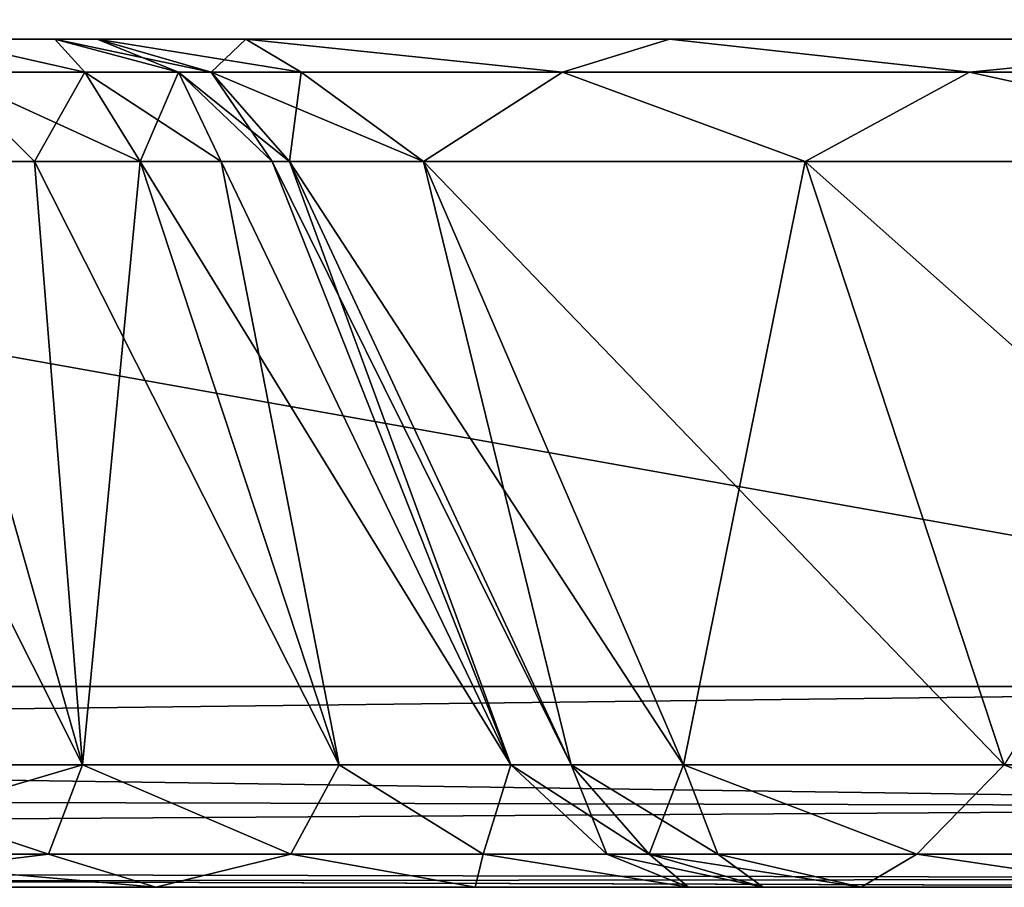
# Model space of a CAD drawing. Header units: millimetres. Extents: x -96 to 96, y -34 to 18.
# Tile 29 of 192: x -58.59 to -56.27, y -32 to -29.95. Entities that reach past the tile are written whole.
import ezdxf

# ---------------------------------------------------------------- set-up
doc = ezdxf.new("R2010")
doc.units = ezdxf.units.MM
doc.header["$LTSCALE"] = 65.185185
for name, color, linetype in [('103', 7, 'CONTINUOUS'), ('104', 7, 'CONTINUOUS'), ('194', 7, 'CONTINUOUS'), ('238', 7, 'CONTINUOUS'), ('270', 7, 'CONTINUOUS'), ('275', 7, 'CONTINUOUS'), ('299', 7, 'CONTINUOUS'), ('300', 7, 'CONTINUOUS'), ('301', 7, 'CONTINUOUS'), ('323', 7, 'CONTINUOUS'), ('324', 7, 'CONTINUOUS'), ('325', 7, 'CONTINUOUS'), ('339', 7, 'CONTINUOUS'), ('340', 7, 'CONTINUOUS'), ('341', 7, 'CONTINUOUS'), ('347', 7, 'CONTINUOUS'), ('348', 7, 'CONTINUOUS'), ('349', 7, 'CONTINUOUS'), ('368', 7, 'CONTINUOUS'), ('369', 7, 'CONTINUOUS'), ('370', 7, 'CONTINUOUS'), ('376', 7, 'CONTINUOUS'), ('377', 7, 'CONTINUOUS'), ('378', 7, 'CONTINUOUS')]:
    doc.layers.add(name, color=color, linetype=linetype)

msp = doc.modelspace()

# ---------------------------------------------------------------- linework, layer by layer
at = {"layer": '103', "color": 7, "linetype": 'Continuous'}
for points in [[(-58.778, -30, -18.9903), (-58.5038, -30, -18.7161), (-58.778, -30, 18.9903), (-58.778, -30, -18.9903)], [(-58.778, -30, 18.9903), (-58.5038, -30, -18.7161), (-58.5038, -30, 18.7161), (-58.778, -30, 18.9903)], [(-58.4035, -30, -18.3417), (-58.4035, -30, -14.7466), (-58.5038, -30, 18.7161), (-58.4035, -30, -18.3417)], [(-58.5038, -30, 18.7161), (-58.4035, -30, -14.7466), (-58.4035, -30, 14.7466), (-58.5038, -30, 18.7161)], [(-58.5038, -30, -18.7161), (-58.4035, -30, -18.3417), (-58.5038, -30, 18.7161), (-58.5038, -30, -18.7161)], [(-58.4035, -30, 18.3417), (-58.5038, -30, 18.7161), (-58.4035, -30, 14.7466), (-58.4035, -30, 18.3417)], [(-58.4035, -30, -14.7466), (-58.0531, -30, -12.985), (-58.4035, -30, 14.7466), (-58.4035, -30, -14.7466)], [(-58.4035, -30, 14.7466), (-58.0531, -30, -12.985), (-58.0531, -30, 12.985), (-58.4035, -30, 14.7466)], [(-58.0531, -30, -12.985), (-57.0552, -30, -11.4914), (-58.0531, -30, 12.985), (-58.0531, -30, -12.985)], [(-58.0531, -30, 12.985), (-57.0552, -30, -11.4914), (-57.0552, -30, 11.4914), (-58.0531, -30, 12.985)], [(-57.0552, -30, -11.4914), (-55.5616, -30, -10.4934), (-57.0552, -30, 11.4914), (-57.0552, -30, -11.4914)], [(-57.0552, -30, 11.4914), (-55.5616, -30, -10.4934), (-55.5616, -30, 10.4934), (-57.0552, -30, 11.4914)]]:
    msp.add_3dface(points, dxfattribs=at)
at = {"layer": '104', "color": 7, "linetype": 'Continuous'}
for points in [[(-74, -32, 22.7624), (-59.1524, -32, 20.6603), (-55.2534, -32, 22.2624), (-74, -32, 22.7624)], [(-55.1864, -32, 22.5124), (-74, -32, 22.7624), (-55.2534, -32, 22.2624), (-55.1864, -32, 22.5124)], [(-55.0034, -32, 22.6955), (-74, -32, 22.7624), (-55.1864, -32, 22.5124), (-55.0034, -32, 22.6955)], [(-74, -32, -22.7624), (-54.7534, -32, -22.7624), (-71.8417, -32, -20.6603), (-74, -32, -22.7624)], [(-54.7534, -32, 22.7624), (-74, -32, 22.7624), (-55.0034, -32, 22.6955), (-54.7534, -32, 22.7624)], [(-54.7534, -32, -22.7624), (-54.8828, -32, -22.7454), (-71.8417, -32, -20.6603), (-54.7534, -32, -22.7624)], [(-71.8417, -32, -20.6603), (-55.0034, -32, -22.6955), (-59.1524, -32, -20.6603), (-71.8417, -32, -20.6603)], [(-54.8828, -32, -22.7454), (-55.0034, -32, -22.6955), (-71.8417, -32, -20.6603), (-54.8828, -32, -22.7454)], [(-59.1524, -32, 20.6603), (-58.2652, -32, 20.4838), (-55.2534, -32, 22.2624), (-59.1524, -32, 20.6603)], [(-59.1524, -32, -20.6603), (-55.0034, -32, -22.6955), (-58.2652, -32, -20.4838), (-59.1524, -32, -20.6603)], [(-58.2652, -32, 20.4838), (-57.5129, -32, 19.9812), (-55.2534, -32, 22.2624), (-58.2652, -32, 20.4838)], [(-55.0034, -32, -22.6955), (-55.1864, -32, -22.5125), (-58.2652, -32, -20.4838), (-55.0034, -32, -22.6955)], [(-58.2652, -32, -20.4838), (-55.1864, -32, -22.5125), (-57.5129, -32, -19.9812), (-58.2652, -32, -20.4838)], [(-57.5129, -32, -19.9812), (-55.1864, -32, -22.5125), (-57.0103, -32, -19.2289), (-57.5129, -32, -19.9812)], [(-57.5129, -32, 19.9812), (-57.0103, -32, 19.2289), (-55.2534, -32, 22.2624), (-57.5129, -32, 19.9812)], [(-57.0103, -32, -19.2289), (-55.1864, -32, -22.5125), (-56.8338, -32, -18.3417), (-57.0103, -32, -19.2289)], [(-55.2534, -32, 22.2624), (-57.0103, -32, 19.2289), (-55.2534, -32, 16.2624), (-55.2534, -32, 22.2624)], [(-57.0103, -32, 19.2289), (-56.8338, -32, 18.3417), (-55.2534, -32, 16.2624), (-57.0103, -32, 19.2289)], [(-56.8338, -32, 14.7466), (-56.6029, -32, 13.5856), (-56.8338, -32, 18.3417), (-56.8338, -32, 14.7466)], [(-56.8338, -32, 18.3417), (-55.9452, -32, 12.6013), (-55.2534, -32, 16.2624), (-56.8338, -32, 18.3417)], [(-56.6029, -32, 13.5856), (-55.9452, -32, 12.6013), (-56.8338, -32, 18.3417), (-56.6029, -32, 13.5856)], [(-55.2185, -32, -22.446), (-55.2534, -32, -22.2624), (-56.8338, -32, -18.3417), (-55.2185, -32, -22.446)], [(-56.8338, -32, -14.7466), (-55.2534, -32, -22.2624), (-56.6029, -32, -13.5856), (-56.8338, -32, -14.7466)], [(-55.1864, -32, -22.5125), (-55.2185, -32, -22.446), (-56.8338, -32, -18.3417), (-55.1864, -32, -22.5125)], [(-56.8338, -32, -18.3417), (-55.2534, -32, -22.2624), (-56.8338, -32, -14.7466), (-56.8338, -32, -18.3417)], [(-56.6029, -32, -13.5856), (-55.2534, -32, -22.2624), (-55.9452, -32, -12.6013), (-56.6029, -32, -13.5856)]]:
    msp.add_3dface(points, dxfattribs=at)
at = {"layer": '194', "color": 7, "linetype": 'Continuous'}
for points in [[(-74, -31.5262, -23.2618), (-74, -28, -23.4466), (-54.25, -28, -23.4466), (-74, -31.5262, -23.2618)], [(-74, -31.5262, -23.2618), (-54.25, -28, -23.4466), (-54.25, -31.5262, -23.2618), (-74, -31.5262, -23.2618)]]:
    msp.add_3dface(points, dxfattribs=at)
at = {"layer": '238', "color": 7, "linetype": 'Continuous'}
for points in [[(-74, -28, 23.4466), (-74, -31.5262, 23.2618), (-54.25, -31.5262, 23.2618), (-74, -28, 23.4466)], [(-54.25, -28, 23.4466), (-74, -28, 23.4466), (-54.25, -31.5262, 23.2618), (-54.25, -28, 23.4466)]]:
    msp.add_3dface(points, dxfattribs=at)
at = {"layer": '270', "color": 7, "linetype": 'Continuous'}
for points in [[(-74, -31.5262, -23.2618), (-54.25, -31.8106, -23.1543), (-74, -31.765, -23.1865), (-74, -31.5262, -23.2618)], [(-74, -31.5262, -23.2618), (-54.25, -31.5262, -23.2618), (-54.25, -31.8106, -23.1543), (-74, -31.5262, -23.2618)], [(-74, -31.765, -23.1865), (-54.25, -31.8106, -23.1543), (-74, -31.9374, -23.0046), (-74, -31.765, -23.1865)], [(-54.25, -31.8106, -23.1543), (-54.25, -31.9802, -22.9019), (-74, -31.9374, -23.0046), (-54.25, -31.8106, -23.1543)], [(-54.7534, -32, -22.7624), (-74, -32, -22.7624), (-74, -31.9374, -23.0046), (-54.7534, -32, -22.7624)], [(-54.75, -32, -22.7624), (-54.7534, -32, -22.7624), (-74, -31.9374, -23.0046), (-54.75, -32, -22.7624)], [(-54.25, -31.9802, -22.9019), (-54.75, -32, -22.7624), (-74, -31.9374, -23.0046), (-54.25, -31.9802, -22.9019)]]:
    msp.add_3dface(points, dxfattribs=at)
at = {"layer": '275', "color": 7, "linetype": 'Continuous'}
for points in [[(-54.25, -31.5262, 23.2618), (-74, -31.5262, 23.2618), (-74, -31.765, 23.1865), (-54.25, -31.5262, 23.2618)], [(-54.25, -31.8106, 23.1543), (-54.25, -31.5262, 23.2618), (-74, -31.765, 23.1865), (-54.25, -31.8106, 23.1543)], [(-74, -31.9374, 23.0046), (-54.25, -31.8106, 23.1543), (-74, -31.765, 23.1865), (-74, -31.9374, 23.0046)], [(-54.25, -31.9802, 22.9019), (-54.25, -31.8106, 23.1543), (-74, -31.9374, 23.0046), (-54.25, -31.9802, 22.9019)], [(-74, -32, 22.7624), (-54.25, -31.9802, 22.9019), (-74, -31.9374, 23.0046), (-74, -32, 22.7624)], [(-74, -32, 22.7624), (-54.7534, -32, 22.7624), (-54.25, -31.9802, 22.9019), (-74, -32, 22.7624)]]:
    msp.add_3dface(points, dxfattribs=at)
at = {"layer": '299', "color": 7, "linetype": 'Continuous'}
for points in [[(-58.4385, -31.7113, 20.0651), (-59.1524, -31.7113, 20.2071), (-58.8413, -30.2887, 19.5028), (-58.4385, -31.7113, 20.0651)], [(-58.5514, -30.2887, 19.3827), (-58.4385, -31.7113, 20.0651), (-58.8413, -30.2887, 19.5028), (-58.5514, -30.2887, 19.3827)], [(-58.3024, -30.2887, 19.1917), (-58.4385, -31.7113, 20.0651), (-58.5514, -30.2887, 19.3827), (-58.3024, -30.2887, 19.1917)], [(-57.8333, -31.7113, 19.6608), (-58.4385, -31.7113, 20.0651), (-58.3024, -30.2887, 19.1917), (-57.8333, -31.7113, 19.6608)], [(-58.1114, -30.2887, 18.9427), (-57.8333, -31.7113, 19.6608), (-58.3024, -30.2887, 19.1917), (-58.1114, -30.2887, 18.9427)], [(-57.9913, -30.2887, 18.6528), (-57.429, -31.7113, 19.0556), (-58.1114, -30.2887, 18.9427), (-57.9913, -30.2887, 18.6528)], [(-57.429, -31.7113, 19.0556), (-57.8333, -31.7113, 19.6608), (-58.1114, -30.2887, 18.9427), (-57.429, -31.7113, 19.0556)], [(-57.9504, -30.2887, 18.3417), (-57.429, -31.7113, 19.0556), (-57.9913, -30.2887, 18.6528), (-57.9504, -30.2887, 18.3417)], [(-57.287, -31.7113, 18.3417), (-57.429, -31.7113, 19.0556), (-57.9504, -30.2887, 18.3417), (-57.287, -31.7113, 18.3417)]]:
    msp.add_3dface(points, dxfattribs=at)
at = {"layer": '300', "color": 7, "linetype": 'Continuous'}
for points in [[(-57.287, -31.7113, 18.3417), (-57.9504, -30.2887, 18.3417), (-57.9504, -30.2887, 14.7466), (-57.287, -31.7113, 18.3417)], [(-57.287, -31.7113, 14.7466), (-57.287, -31.7113, 18.3417), (-57.9504, -30.2887, 14.7466), (-57.287, -31.7113, 14.7466)]]:
    msp.add_3dface(points, dxfattribs=at)
at = {"layer": '301', "color": 7, "linetype": 'Continuous'}
for points in [[(-57.287, -31.7113, 14.7466), (-57.9504, -30.2887, 14.7466), (-57.6344, -30.2887, 13.1583), (-57.287, -31.7113, 14.7466)], [(-57.0216, -31.7113, 13.4122), (-57.287, -31.7113, 14.7466), (-57.6344, -30.2887, 13.1583), (-57.0216, -31.7113, 13.4122)], [(-56.7347, -30.2887, 11.8118), (-57.0216, -31.7113, 13.4122), (-57.6344, -30.2887, 13.1583), (-56.7347, -30.2887, 11.8118)], [(-56.2657, -31.7113, 12.2809), (-57.0216, -31.7113, 13.4122), (-56.7347, -30.2887, 11.8118), (-56.2657, -31.7113, 12.2809)], [(-55.3883, -30.2887, 10.9121), (-56.2657, -31.7113, 12.2809), (-56.7347, -30.2887, 11.8118), (-55.3883, -30.2887, 10.9121)]]:
    msp.add_3dface(points, dxfattribs=at)
at = {"layer": '323', "color": 7, "linetype": 'Continuous'}
for points in [[(-57.9504, -30.2887, -14.7466), (-57.0216, -31.7113, -13.4122), (-57.6344, -30.2887, -13.1583), (-57.9504, -30.2887, -14.7466)], [(-57.287, -31.7113, -14.7466), (-57.0216, -31.7113, -13.4122), (-57.9504, -30.2887, -14.7466), (-57.287, -31.7113, -14.7466)], [(-57.6344, -30.2887, -13.1583), (-56.2657, -31.7113, -12.2809), (-56.7347, -30.2887, -11.8118), (-57.6344, -30.2887, -13.1583)], [(-57.0216, -31.7113, -13.4122), (-56.2657, -31.7113, -12.2809), (-57.6344, -30.2887, -13.1583), (-57.0216, -31.7113, -13.4122)], [(-56.7347, -30.2887, -11.8118), (-55.1344, -31.7113, -11.525), (-55.3883, -30.2887, -10.9121), (-56.7347, -30.2887, -11.8118)], [(-56.2657, -31.7113, -12.2809), (-55.1344, -31.7113, -11.525), (-56.7347, -30.2887, -11.8118), (-56.2657, -31.7113, -12.2809)]]:
    msp.add_3dface(points, dxfattribs=at)
at = {"layer": '324', "color": 7, "linetype": 'Continuous'}
for points in [[(-57.287, -31.7113, -14.7466), (-57.9504, -30.2887, -14.7466), (-57.9504, -30.2887, -18.3417), (-57.287, -31.7113, -14.7466)], [(-57.287, -31.7113, -18.3417), (-57.287, -31.7113, -14.7466), (-57.9504, -30.2887, -18.3417), (-57.287, -31.7113, -18.3417)]]:
    msp.add_3dface(points, dxfattribs=at)
at = {"layer": '325', "color": 7, "linetype": 'Continuous'}
for points in [[(-59.1524, -31.7113, -20.2071), (-58.4385, -31.7113, -20.0651), (-59.1524, -30.2887, -19.5437), (-59.1524, -31.7113, -20.2071)], [(-59.1524, -30.2887, -19.5437), (-58.4385, -31.7113, -20.0651), (-58.8413, -30.2887, -19.5028), (-59.1524, -30.2887, -19.5437)], [(-58.8413, -30.2887, -19.5028), (-58.4385, -31.7113, -20.0651), (-58.5514, -30.2887, -19.3827), (-58.8413, -30.2887, -19.5028)], [(-58.4385, -31.7113, -20.0651), (-57.8333, -31.7113, -19.6608), (-58.5514, -30.2887, -19.3827), (-58.4385, -31.7113, -20.0651)], [(-58.5514, -30.2887, -19.3827), (-57.8333, -31.7113, -19.6608), (-58.3024, -30.2887, -19.1917), (-58.5514, -30.2887, -19.3827)], [(-57.8333, -31.7113, -19.6608), (-57.429, -31.7113, -19.0556), (-58.3024, -30.2887, -19.1917), (-57.8333, -31.7113, -19.6608)], [(-58.3024, -30.2887, -19.1917), (-57.429, -31.7113, -19.0556), (-58.1114, -30.2887, -18.9427), (-58.3024, -30.2887, -19.1917)], [(-58.1114, -30.2887, -18.9427), (-57.429, -31.7113, -19.0556), (-57.9913, -30.2887, -18.6528), (-58.1114, -30.2887, -18.9427)], [(-57.287, -31.7113, -18.3417), (-57.9504, -30.2887, -18.3417), (-57.9913, -30.2887, -18.6528), (-57.287, -31.7113, -18.3417)], [(-57.429, -31.7113, -19.0556), (-57.287, -31.7113, -18.3417), (-57.9913, -30.2887, -18.6528), (-57.429, -31.7113, -19.0556)]]:
    msp.add_3dface(points, dxfattribs=at)
at = {"layer": '339', "color": 7, "linetype": 'Continuous'}
for points in [[(-57.287, -31.7113, 14.7466), (-57.0216, -31.7113, 13.4122), (-57.1025, -31.9217, 14.7466), (-57.287, -31.7113, 14.7466)], [(-57.0216, -31.7113, 13.4122), (-56.9408, -31.9217, 13.726), (-57.1025, -31.9217, 14.7466), (-57.0216, -31.7113, 13.4122)], [(-57.0216, -31.7113, 13.4122), (-56.2657, -31.7113, 12.2809), (-56.4718, -31.9217, 12.8054), (-57.0216, -31.7113, 13.4122)], [(-57.0216, -31.7113, 13.4122), (-56.4718, -31.9217, 12.8054), (-56.9408, -31.9217, 13.726), (-57.0216, -31.7113, 13.4122)], [(-56.2657, -31.7113, 12.2809), (-55.7411, -31.9217, 12.0748), (-56.4718, -31.9217, 12.8054), (-56.2657, -31.7113, 12.2809)], [(-56.9408, -31.9217, 13.726), (-56.8338, -32, 14.7466), (-57.1025, -31.9217, 14.7466), (-56.9408, -31.9217, 13.726)], [(-56.6029, -32, 13.5856), (-56.8338, -32, 14.7466), (-56.9408, -31.9217, 13.726), (-56.6029, -32, 13.5856)], [(-56.4718, -31.9217, 12.8054), (-56.6029, -32, 13.5856), (-56.9408, -31.9217, 13.726), (-56.4718, -31.9217, 12.8054)], [(-55.9452, -32, 12.6013), (-56.6029, -32, 13.5856), (-56.4718, -31.9217, 12.8054), (-55.9452, -32, 12.6013)], [(-55.7411, -31.9217, 12.0748), (-55.9452, -32, 12.6013), (-56.4718, -31.9217, 12.8054), (-55.7411, -31.9217, 12.0748)]]:
    msp.add_3dface(points, dxfattribs=at)
at = {"layer": '340', "color": 7, "linetype": 'Continuous'}
for points in [[(-57.287, -31.7113, 18.3417), (-57.1025, -31.9217, 14.7466), (-57.1025, -31.9217, 18.3417), (-57.287, -31.7113, 18.3417)], [(-57.287, -31.7113, 18.3417), (-57.287, -31.7113, 14.7466), (-57.1025, -31.9217, 14.7466), (-57.287, -31.7113, 18.3417)], [(-57.1025, -31.9217, 14.7466), (-56.8338, -32, 14.7466), (-57.1025, -31.9217, 18.3417), (-57.1025, -31.9217, 14.7466)], [(-56.8338, -32, 14.7466), (-56.8338, -32, 18.3417), (-57.1025, -31.9217, 18.3417), (-56.8338, -32, 14.7466)]]:
    msp.add_3dface(points, dxfattribs=at)
at = {"layer": '341', "color": 7, "linetype": 'Continuous'}
for points in [[(-58.4385, -31.7113, 20.0651), (-58.5189, -31.9217, 20.2913), (-59.1524, -31.9217, 20.3916), (-58.4385, -31.7113, 20.0651)], [(-59.1524, -31.7113, 20.2071), (-58.4385, -31.7113, 20.0651), (-59.1524, -31.9217, 20.3916), (-59.1524, -31.7113, 20.2071)], [(-58.4385, -31.7113, 20.0651), (-57.9475, -31.9217, 20.0001), (-58.5189, -31.9217, 20.2913), (-58.4385, -31.7113, 20.0651)], [(-58.4385, -31.7113, 20.0651), (-57.8333, -31.7113, 19.6608), (-57.9475, -31.9217, 20.0001), (-58.4385, -31.7113, 20.0651)], [(-57.8333, -31.7113, 19.6608), (-57.494, -31.9217, 19.5466), (-57.9475, -31.9217, 20.0001), (-57.8333, -31.7113, 19.6608)], [(-57.8333, -31.7113, 19.6608), (-57.429, -31.7113, 19.0556), (-57.494, -31.9217, 19.5466), (-57.8333, -31.7113, 19.6608)], [(-57.429, -31.7113, 19.0556), (-57.2028, -31.9217, 18.9752), (-57.494, -31.9217, 19.5466), (-57.429, -31.7113, 19.0556)], [(-57.429, -31.7113, 19.0556), (-57.287, -31.7113, 18.3417), (-57.2028, -31.9217, 18.9752), (-57.429, -31.7113, 19.0556)], [(-57.287, -31.7113, 18.3417), (-57.1025, -31.9217, 18.3417), (-57.2028, -31.9217, 18.9752), (-57.287, -31.7113, 18.3417)], [(-58.5189, -31.9217, 20.2913), (-59.1524, -32, 20.6603), (-59.1524, -31.9217, 20.3916), (-58.5189, -31.9217, 20.2913)], [(-58.2652, -32, 20.4838), (-59.1524, -32, 20.6603), (-58.5189, -31.9217, 20.2913), (-58.2652, -32, 20.4838)], [(-57.9475, -31.9217, 20.0001), (-58.2652, -32, 20.4838), (-58.5189, -31.9217, 20.2913), (-57.9475, -31.9217, 20.0001)], [(-57.5129, -32, 19.9812), (-58.2652, -32, 20.4838), (-57.9475, -31.9217, 20.0001), (-57.5129, -32, 19.9812)], [(-57.494, -31.9217, 19.5466), (-57.5129, -32, 19.9812), (-57.9475, -31.9217, 20.0001), (-57.494, -31.9217, 19.5466)], [(-57.0103, -32, 19.2289), (-57.5129, -32, 19.9812), (-57.494, -31.9217, 19.5466), (-57.0103, -32, 19.2289)], [(-57.2028, -31.9217, 18.9752), (-57.0103, -32, 19.2289), (-57.494, -31.9217, 19.5466), (-57.2028, -31.9217, 18.9752)], [(-57.1025, -31.9217, 18.3417), (-57.0103, -32, 19.2289), (-57.2028, -31.9217, 18.9752), (-57.1025, -31.9217, 18.3417)], [(-56.8338, -32, 18.3417), (-57.0103, -32, 19.2289), (-57.1025, -31.9217, 18.3417), (-56.8338, -32, 18.3417)]]:
    msp.add_3dface(points, dxfattribs=at)
at = {"layer": '347', "color": 7, "linetype": 'Continuous'}
for points in [[(-59.1524, -31.7113, -20.2071), (-59.1524, -31.9217, -20.3916), (-58.5189, -31.9217, -20.2913), (-59.1524, -31.7113, -20.2071)], [(-58.4385, -31.7113, -20.0651), (-59.1524, -31.7113, -20.2071), (-58.5189, -31.9217, -20.2913), (-58.4385, -31.7113, -20.0651)], [(-58.4385, -31.7113, -20.0651), (-58.5189, -31.9217, -20.2913), (-57.9475, -31.9217, -20.0001), (-58.4385, -31.7113, -20.0651)], [(-57.8333, -31.7113, -19.6608), (-58.4385, -31.7113, -20.0651), (-57.9475, -31.9217, -20.0001), (-57.8333, -31.7113, -19.6608)], [(-57.8333, -31.7113, -19.6608), (-57.9475, -31.9217, -20.0001), (-57.494, -31.9217, -19.5466), (-57.8333, -31.7113, -19.6608)], [(-57.429, -31.7113, -19.0556), (-57.8333, -31.7113, -19.6608), (-57.494, -31.9217, -19.5466), (-57.429, -31.7113, -19.0556)], [(-57.429, -31.7113, -19.0556), (-57.494, -31.9217, -19.5466), (-57.2028, -31.9217, -18.9752), (-57.429, -31.7113, -19.0556)], [(-57.429, -31.7113, -19.0556), (-57.2028, -31.9217, -18.9752), (-57.1025, -31.9217, -18.3417), (-57.429, -31.7113, -19.0556)], [(-57.287, -31.7113, -18.3417), (-57.429, -31.7113, -19.0556), (-57.1025, -31.9217, -18.3417), (-57.287, -31.7113, -18.3417)], [(-59.1524, -31.9217, -20.3916), (-58.2652, -32, -20.4838), (-58.5189, -31.9217, -20.2913), (-59.1524, -31.9217, -20.3916)], [(-59.1524, -32, -20.6603), (-58.2652, -32, -20.4838), (-59.1524, -31.9217, -20.3916), (-59.1524, -32, -20.6603)], [(-58.5189, -31.9217, -20.2913), (-58.2652, -32, -20.4838), (-57.9475, -31.9217, -20.0001), (-58.5189, -31.9217, -20.2913)], [(-58.2652, -32, -20.4838), (-57.5129, -32, -19.9812), (-57.9475, -31.9217, -20.0001), (-58.2652, -32, -20.4838)], [(-57.9475, -31.9217, -20.0001), (-57.5129, -32, -19.9812), (-57.494, -31.9217, -19.5466), (-57.9475, -31.9217, -20.0001)], [(-57.5129, -32, -19.9812), (-57.0103, -32, -19.2289), (-57.494, -31.9217, -19.5466), (-57.5129, -32, -19.9812)], [(-57.494, -31.9217, -19.5466), (-57.0103, -32, -19.2289), (-57.2028, -31.9217, -18.9752), (-57.494, -31.9217, -19.5466)], [(-57.2028, -31.9217, -18.9752), (-56.8338, -32, -18.3417), (-57.1025, -31.9217, -18.3417), (-57.2028, -31.9217, -18.9752)], [(-57.0103, -32, -19.2289), (-56.8338, -32, -18.3417), (-57.2028, -31.9217, -18.9752), (-57.0103, -32, -19.2289)]]:
    msp.add_3dface(points, dxfattribs=at)
at = {"layer": '348', "color": 7, "linetype": 'Continuous'}
for points in [[(-57.287, -31.7113, -14.7466), (-57.1025, -31.9217, -18.3417), (-57.1025, -31.9217, -14.7466), (-57.287, -31.7113, -14.7466)], [(-57.287, -31.7113, -14.7466), (-57.287, -31.7113, -18.3417), (-57.1025, -31.9217, -18.3417), (-57.287, -31.7113, -14.7466)], [(-56.8338, -32, -18.3417), (-56.8338, -32, -14.7466), (-57.1025, -31.9217, -14.7466), (-56.8338, -32, -18.3417)], [(-57.1025, -31.9217, -18.3417), (-56.8338, -32, -18.3417), (-57.1025, -31.9217, -14.7466), (-57.1025, -31.9217, -18.3417)]]:
    msp.add_3dface(points, dxfattribs=at)
at = {"layer": '349', "color": 7, "linetype": 'Continuous'}
for points in [[(-57.0216, -31.7113, -13.4122), (-57.287, -31.7113, -14.7466), (-56.9408, -31.9217, -13.726), (-57.0216, -31.7113, -13.4122)], [(-57.287, -31.7113, -14.7466), (-57.1025, -31.9217, -14.7466), (-56.9408, -31.9217, -13.726), (-57.287, -31.7113, -14.7466)], [(-56.2657, -31.7113, -12.2809), (-57.0216, -31.7113, -13.4122), (-56.4718, -31.9217, -12.8054), (-56.2657, -31.7113, -12.2809)], [(-57.0216, -31.7113, -13.4122), (-56.9408, -31.9217, -13.726), (-56.4718, -31.9217, -12.8054), (-57.0216, -31.7113, -13.4122)], [(-56.2657, -31.7113, -12.2809), (-56.4718, -31.9217, -12.8054), (-55.7411, -31.9217, -12.0748), (-56.2657, -31.7113, -12.2809)], [(-55.1344, -31.7113, -11.525), (-56.2657, -31.7113, -12.2809), (-55.7411, -31.9217, -12.0748), (-55.1344, -31.7113, -11.525)], [(-57.1025, -31.9217, -14.7466), (-56.6029, -32, -13.5856), (-56.9408, -31.9217, -13.726), (-57.1025, -31.9217, -14.7466)], [(-56.8338, -32, -14.7466), (-56.6029, -32, -13.5856), (-57.1025, -31.9217, -14.7466), (-56.8338, -32, -14.7466)], [(-56.9408, -31.9217, -13.726), (-56.6029, -32, -13.5856), (-56.4718, -31.9217, -12.8054), (-56.9408, -31.9217, -13.726)], [(-56.6029, -32, -13.5856), (-55.9452, -32, -12.6013), (-56.4718, -31.9217, -12.8054), (-56.6029, -32, -13.5856)], [(-56.4718, -31.9217, -12.8054), (-55.9452, -32, -12.6013), (-55.7411, -31.9217, -12.0748), (-56.4718, -31.9217, -12.8054)]]:
    msp.add_3dface(points, dxfattribs=at)
at = {"layer": '368', "color": 7, "linetype": 'Continuous'}
for points in [[(-58.4035, -30, 14.7466), (-58.0531, -30, 12.985), (-58.1349, -30.0783, 14.7466), (-58.4035, -30, 14.7466)], [(-58.1349, -30.0783, 14.7466), (-58.0531, -30, 12.985), (-57.9227, -30.0783, 13.407), (-58.1349, -30.0783, 14.7466)], [(-57.9227, -30.0783, 13.407), (-58.0531, -30, 12.985), (-57.307, -30.0783, 12.1986), (-57.9227, -30.0783, 13.407)], [(-58.0531, -30, 12.985), (-57.0552, -30, 11.4914), (-57.307, -30.0783, 12.1986), (-58.0531, -30, 12.985)], [(-57.307, -30.0783, 12.1986), (-57.0552, -30, 11.4914), (-56.348, -30.0783, 11.2396), (-57.307, -30.0783, 12.1986)], [(-57.0552, -30, 11.4914), (-55.5616, -30, 10.4934), (-56.348, -30.0783, 11.2396), (-57.0552, -30, 11.4914)], [(-56.348, -30.0783, 11.2396), (-55.5616, -30, 10.4934), (-55.1395, -30.0783, 10.6239), (-56.348, -30.0783, 11.2396)], [(-57.9504, -30.2887, 14.7466), (-58.1349, -30.0783, 14.7466), (-57.9227, -30.0783, 13.407), (-57.9504, -30.2887, 14.7466)], [(-57.6344, -30.2887, 13.1583), (-57.9504, -30.2887, 14.7466), (-57.9227, -30.0783, 13.407), (-57.6344, -30.2887, 13.1583)], [(-57.6344, -30.2887, 13.1583), (-57.9227, -30.0783, 13.407), (-57.307, -30.0783, 12.1986), (-57.6344, -30.2887, 13.1583)], [(-56.7347, -30.2887, 11.8118), (-57.6344, -30.2887, 13.1583), (-57.307, -30.0783, 12.1986), (-56.7347, -30.2887, 11.8118)], [(-56.7347, -30.2887, 11.8118), (-57.307, -30.0783, 12.1986), (-56.348, -30.0783, 11.2396), (-56.7347, -30.2887, 11.8118)], [(-55.3883, -30.2887, 10.9121), (-56.7347, -30.2887, 11.8118), (-56.348, -30.0783, 11.2396), (-55.3883, -30.2887, 10.9121)], [(-55.3883, -30.2887, 10.9121), (-56.348, -30.0783, 11.2396), (-55.1395, -30.0783, 10.6239), (-55.3883, -30.2887, 10.9121)]]:
    msp.add_3dface(points, dxfattribs=at)
at = {"layer": '369', "color": 7, "linetype": 'Continuous'}
for points in [[(-58.4035, -30, 18.3417), (-58.4035, -30, 14.7466), (-58.1349, -30.0783, 14.7466), (-58.4035, -30, 18.3417)], [(-58.4035, -30, 18.3417), (-58.1349, -30.0783, 14.7466), (-58.1349, -30.0783, 18.3417), (-58.4035, -30, 18.3417)], [(-57.9504, -30.2887, 14.7466), (-57.9504, -30.2887, 18.3417), (-58.1349, -30.0783, 18.3417), (-57.9504, -30.2887, 14.7466)], [(-58.1349, -30.0783, 14.7466), (-57.9504, -30.2887, 14.7466), (-58.1349, -30.0783, 18.3417), (-58.1349, -30.0783, 14.7466)]]:
    msp.add_3dface(points, dxfattribs=at)
at = {"layer": '370', "color": 7, "linetype": 'Continuous'}
for points in [[(-58.763, -30.0783, 19.2818), (-58.778, -30, 18.9903), (-58.4329, -30.0783, 19.0612), (-58.763, -30.0783, 19.2818)], [(-58.778, -30, 18.9903), (-58.5038, -30, 18.7161), (-58.4329, -30.0783, 19.0612), (-58.778, -30, 18.9903)], [(-58.5038, -30, 18.7161), (-58.4035, -30, 18.3417), (-58.2123, -30.0783, 18.7311), (-58.5038, -30, 18.7161)], [(-58.4329, -30.0783, 19.0612), (-58.5038, -30, 18.7161), (-58.2123, -30.0783, 18.7311), (-58.4329, -30.0783, 19.0612)], [(-58.4035, -30, 18.3417), (-58.1349, -30.0783, 18.3417), (-58.2123, -30.0783, 18.7311), (-58.4035, -30, 18.3417)], [(-58.5514, -30.2887, 19.3827), (-58.8413, -30.2887, 19.5028), (-58.763, -30.0783, 19.2818), (-58.5514, -30.2887, 19.3827)], [(-58.5514, -30.2887, 19.3827), (-58.763, -30.0783, 19.2818), (-58.4329, -30.0783, 19.0612), (-58.5514, -30.2887, 19.3827)], [(-58.3024, -30.2887, 19.1917), (-58.5514, -30.2887, 19.3827), (-58.4329, -30.0783, 19.0612), (-58.3024, -30.2887, 19.1917)], [(-58.3024, -30.2887, 19.1917), (-58.4329, -30.0783, 19.0612), (-58.2123, -30.0783, 18.7311), (-58.3024, -30.2887, 19.1917)], [(-58.1114, -30.2887, 18.9427), (-58.3024, -30.2887, 19.1917), (-58.2123, -30.0783, 18.7311), (-58.1114, -30.2887, 18.9427)], [(-58.1349, -30.0783, 18.3417), (-57.9913, -30.2887, 18.6528), (-58.2123, -30.0783, 18.7311), (-58.1349, -30.0783, 18.3417)], [(-57.9913, -30.2887, 18.6528), (-58.1114, -30.2887, 18.9427), (-58.2123, -30.0783, 18.7311), (-57.9913, -30.2887, 18.6528)], [(-57.9504, -30.2887, 18.3417), (-57.9913, -30.2887, 18.6528), (-58.1349, -30.0783, 18.3417), (-57.9504, -30.2887, 18.3417)]]:
    msp.add_3dface(points, dxfattribs=at)
at = {"layer": '376', "color": 7, "linetype": 'Continuous'}
for points in [[(-58.4329, -30.0783, -19.0612), (-58.778, -30, -18.9903), (-58.763, -30.0783, -19.2818), (-58.4329, -30.0783, -19.0612)], [(-58.5038, -30, -18.7161), (-58.778, -30, -18.9903), (-58.4329, -30.0783, -19.0612), (-58.5038, -30, -18.7161)], [(-58.4035, -30, -18.3417), (-58.5038, -30, -18.7161), (-58.1349, -30.0783, -18.3417), (-58.4035, -30, -18.3417)], [(-58.2123, -30.0783, -18.7311), (-58.5038, -30, -18.7161), (-58.4329, -30.0783, -19.0612), (-58.2123, -30.0783, -18.7311)], [(-58.1349, -30.0783, -18.3417), (-58.5038, -30, -18.7161), (-58.2123, -30.0783, -18.7311), (-58.1349, -30.0783, -18.3417)], [(-58.8413, -30.2887, -19.5028), (-58.5514, -30.2887, -19.3827), (-58.763, -30.0783, -19.2818), (-58.8413, -30.2887, -19.5028)], [(-58.3024, -30.2887, -19.1917), (-58.4329, -30.0783, -19.0612), (-58.763, -30.0783, -19.2818), (-58.3024, -30.2887, -19.1917)], [(-58.5514, -30.2887, -19.3827), (-58.3024, -30.2887, -19.1917), (-58.763, -30.0783, -19.2818), (-58.5514, -30.2887, -19.3827)], [(-58.3024, -30.2887, -19.1917), (-58.1114, -30.2887, -18.9427), (-58.4329, -30.0783, -19.0612), (-58.3024, -30.2887, -19.1917)], [(-58.1114, -30.2887, -18.9427), (-58.2123, -30.0783, -18.7311), (-58.4329, -30.0783, -19.0612), (-58.1114, -30.2887, -18.9427)], [(-58.1114, -30.2887, -18.9427), (-57.9913, -30.2887, -18.6528), (-58.2123, -30.0783, -18.7311), (-58.1114, -30.2887, -18.9427)], [(-57.9504, -30.2887, -18.3417), (-58.1349, -30.0783, -18.3417), (-58.2123, -30.0783, -18.7311), (-57.9504, -30.2887, -18.3417)], [(-57.9913, -30.2887, -18.6528), (-57.9504, -30.2887, -18.3417), (-58.2123, -30.0783, -18.7311), (-57.9913, -30.2887, -18.6528)]]:
    msp.add_3dface(points, dxfattribs=at)
at = {"layer": '377', "color": 7, "linetype": 'Continuous'}
for points in [[(-58.4035, -30, -14.7466), (-58.4035, -30, -18.3417), (-58.1349, -30.0783, -18.3417), (-58.4035, -30, -14.7466)], [(-58.4035, -30, -14.7466), (-58.1349, -30.0783, -18.3417), (-58.1349, -30.0783, -14.7466), (-58.4035, -30, -14.7466)], [(-58.1349, -30.0783, -18.3417), (-57.9504, -30.2887, -18.3417), (-58.1349, -30.0783, -14.7466), (-58.1349, -30.0783, -18.3417)], [(-57.9504, -30.2887, -18.3417), (-57.9504, -30.2887, -14.7466), (-58.1349, -30.0783, -14.7466), (-57.9504, -30.2887, -18.3417)]]:
    msp.add_3dface(points, dxfattribs=at)
at = {"layer": '378', "color": 7, "linetype": 'Continuous'}
for points in [[(-58.0531, -30, -12.985), (-58.4035, -30, -14.7466), (-57.9227, -30.0783, -13.407), (-58.0531, -30, -12.985)], [(-58.4035, -30, -14.7466), (-58.1349, -30.0783, -14.7466), (-57.9227, -30.0783, -13.407), (-58.4035, -30, -14.7466)], [(-57.0552, -30, -11.4914), (-58.0531, -30, -12.985), (-57.307, -30.0783, -12.1986), (-57.0552, -30, -11.4914)], [(-57.307, -30.0783, -12.1986), (-58.0531, -30, -12.985), (-57.9227, -30.0783, -13.407), (-57.307, -30.0783, -12.1986)], [(-56.348, -30.0783, -11.2396), (-57.0552, -30, -11.4914), (-57.307, -30.0783, -12.1986), (-56.348, -30.0783, -11.2396)], [(-55.5616, -30, -10.4934), (-57.0552, -30, -11.4914), (-56.348, -30.0783, -11.2396), (-55.5616, -30, -10.4934)], [(-55.1395, -30.0783, -10.6239), (-55.5616, -30, -10.4934), (-56.348, -30.0783, -11.2396), (-55.1395, -30.0783, -10.6239)], [(-58.1349, -30.0783, -14.7466), (-57.6344, -30.2887, -13.1583), (-57.9227, -30.0783, -13.407), (-58.1349, -30.0783, -14.7466)], [(-57.9504, -30.2887, -14.7466), (-57.6344, -30.2887, -13.1583), (-58.1349, -30.0783, -14.7466), (-57.9504, -30.2887, -14.7466)], [(-57.6344, -30.2887, -13.1583), (-57.307, -30.0783, -12.1986), (-57.9227, -30.0783, -13.407), (-57.6344, -30.2887, -13.1583)], [(-57.6344, -30.2887, -13.1583), (-56.7347, -30.2887, -11.8118), (-57.307, -30.0783, -12.1986), (-57.6344, -30.2887, -13.1583)], [(-56.7347, -30.2887, -11.8118), (-56.348, -30.0783, -11.2396), (-57.307, -30.0783, -12.1986), (-56.7347, -30.2887, -11.8118)], [(-56.7347, -30.2887, -11.8118), (-55.3883, -30.2887, -10.9121), (-56.348, -30.0783, -11.2396), (-56.7347, -30.2887, -11.8118)], [(-55.3883, -30.2887, -10.9121), (-55.1395, -30.0783, -10.6239), (-56.348, -30.0783, -11.2396), (-55.3883, -30.2887, -10.9121)]]:
    msp.add_3dface(points, dxfattribs=at)

doc.saveas('drawing.dxf')
